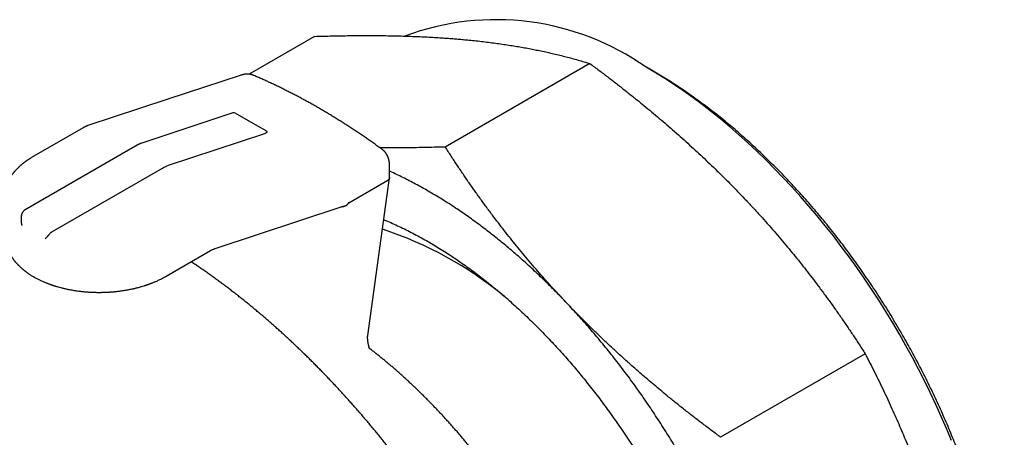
# Model space of a CAD drawing. Header units: millimetres. Extents: x 8 to 399, y 12 to 198.
# Tile 43 of 51: x 364 to 395, y 87 to 100. Entities that reach past the tile are written whole.
import ezdxf

# ---------------------------------------------------------------- set-up
doc = ezdxf.new("R2010")
doc.units = ezdxf.units.MM

msp = doc.modelspace()

# ---------------------------------------------------------------- linework, layer by layer
at = {"color": 7, "linetype": 'Continuous', "lineweight": 30}
for p, q in [((373.292, 99.682), (371.229, 98.491)), ((381.951, 98.825), (377.401, 96.198)), ((383.936, 98.586), (383.724, 98.709)), ((370.715, 97.272), (367.857, 96.323)), ((371.504, 96.855), (370.797, 97.263)), ((366.007, 96.802), (364.459, 95.908)), ((371.764, 96.705), (371.504, 96.855)), ((371.715, 96.617), (368.658, 95.603)), ((367.706, 96.254), (364.188, 94.223)), ((365.029, 93.526), (368.511, 95.536)), ((375.649, 95.236), (375.649, 95.599)), ((374.365, 94.444), (375.59, 95.151)), ((374.962, 90.259), (375.648, 95.226)), ((370.16, 93.001), (374.13, 94.318)), ((364.066, 94.014), (364.066, 93.831)), ((368.619, 92.128), (370.02, 92.937)), ((390.61, 89.684), (386.06, 87.058))]:
    msp.add_line(p, q, dxfattribs=at)
at = {"color": 7, "linetype": 'Continuous', "lineweight": 30, "flags": 128}
for points in [[(393.323, 86.958), (393.166, 87.336), (393.002, 87.714), (392.832, 88.09), (392.656, 88.465), (392.473, 88.838), (392.285, 89.208), (392.09, 89.576), (391.89, 89.942), (391.684, 90.304), (391.473, 90.664), (391.257, 91.02), (391.035, 91.372), (390.809, 91.721), (390.577, 92.065), (390.341, 92.405), (390.1, 92.741), (389.855, 93.071), (389.606, 93.397), (389.352, 93.717), (389.095, 94.032), (388.834, 94.341), (388.57, 94.644), (388.302, 94.941), (388.031, 95.232), (387.757, 95.516), (387.481, 95.794), (387.202, 96.064), (386.92, 96.328), (386.636, 96.584), (386.351, 96.833), (386.063, 97.074), (385.774, 97.307), (385.484, 97.533), (385.192, 97.75), (384.899, 97.959), (384.605, 98.159), (384.311, 98.352), (384.017, 98.535), (383.722, 98.71)], [(370.978, 98.461), (368.646, 97.692), (366.162, 96.872)]]:
    msp.add_lwpolyline(points, dxfattribs=at)
at = {"color": 7, "linetype": 'Continuous', "lineweight": 30}
for centre, radius, start, end in [((378.993, 91.996), 8.212, 54.8424, 110.4193), ((370.747, 97.177), 0.1, 60.0459, 108.3473), ((371.761, 82.424), 11.77, 50.4238, 71.8653)]:
    msp.add_arc(centre, radius, start, end, dxfattribs=at)
for points, knots in [([(373.292, 99.682), (373.386, 99.685), (373.573, 99.69), (373.85, 99.697), (374.124, 99.702), (374.395, 99.706), (374.661, 99.708), (374.92, 99.709), (375.17, 99.708), (375.413, 99.706), (375.653, 99.703), (375.893, 99.698), (376.132, 99.691), (376.369, 99.683), (376.603, 99.674), (376.834, 99.663), (377.061, 99.65), (377.27, 99.637), (377.461, 99.624), (377.634, 99.611), (377.806, 99.597), (377.976, 99.582), (378.165, 99.564), (378.372, 99.543), (378.596, 99.517), (378.816, 99.49), (379.032, 99.462), (379.246, 99.431), (379.453, 99.4), (379.653, 99.367), (379.847, 99.334), (380.039, 99.299), (380.227, 99.262), (380.418, 99.223), (380.612, 99.181), (380.811, 99.135), (381.007, 99.088), (381.2, 99.039), (381.391, 98.989), (381.58, 98.936), (381.767, 98.882), (381.89, 98.844), (381.951, 98.825)], [0, 0, 0, 0, 0.026712, 0.053236, 0.079592, 0.105796, 0.131867, 0.157824, 0.182211, 0.206531, 0.230802, 0.255174, 0.279936, 0.304577, 0.329118, 0.353583, 0.377993, 0.40237, 0.421517, 0.440669, 0.459839, 0.479036, 0.498273, 0.524426, 0.550512, 0.57656, 0.602598, 0.628655, 0.654759, 0.679439, 0.704207, 0.729087, 0.753952, 0.778353, 0.805634, 0.83299, 0.860445, 0.888022, 0.915744, 0.943634, 0.971712, 1, 1, 1, 1]), ([(381.951, 98.825), (382.045, 98.755), (382.232, 98.616), (382.51, 98.405), (382.783, 98.194), (383.054, 97.983), (383.32, 97.771), (383.579, 97.561), (383.829, 97.355), (384.072, 97.152), (384.312, 96.947), (384.552, 96.739), (384.791, 96.528), (385.028, 96.315), (385.262, 96.101), (385.493, 95.886), (385.72, 95.67), (385.929, 95.468), (386.12, 95.281), (386.293, 95.108), (386.465, 94.933), (386.635, 94.758), (386.824, 94.56), (387.031, 94.34), (387.255, 94.097), (387.475, 93.852), (387.691, 93.606), (387.905, 93.358), (388.112, 93.113), (388.312, 92.871), (388.506, 92.631), (388.698, 92.39), (388.886, 92.148), (389.077, 91.897), (389.271, 91.637), (389.47, 91.366), (389.666, 91.092), (389.859, 90.816), (390.05, 90.537), (390.239, 90.256), (390.426, 89.971), (390.549, 89.78), (390.61, 89.684)], [0, 0, 0, 0, 0.026712, 0.053236, 0.079592, 0.105796, 0.131867, 0.157824, 0.182211, 0.206531, 0.230802, 0.255174, 0.279936, 0.304577, 0.329118, 0.353583, 0.377993, 0.40237, 0.421517, 0.440669, 0.459839, 0.479036, 0.498273, 0.524426, 0.550512, 0.57656, 0.602598, 0.628655, 0.654759, 0.679439, 0.704207, 0.729087, 0.753952, 0.778353, 0.805634, 0.83299, 0.860445, 0.888022, 0.915744, 0.943634, 0.971712, 1, 1, 1, 1]), ([(371.371, 98.455), (371.365, 98.457), (371.354, 98.462), (371.34, 98.467), (371.328, 98.471), (371.316, 98.474), (371.304, 98.478), (371.29, 98.481), (371.275, 98.484), (371.26, 98.487), (371.247, 98.489), (371.234, 98.491), (371.221, 98.492), (371.206, 98.493), (371.192, 98.494), (371.18, 98.494), (371.169, 98.494), (371.157, 98.494), (371.144, 98.493), (371.13, 98.492), (371.117, 98.491), (371.107, 98.49), (371.099, 98.489), (371.092, 98.488), (371.084, 98.487), (371.075, 98.485), (371.064, 98.483), (371.048, 98.48), (371.028, 98.476), (371.005, 98.469), (370.987, 98.464), (370.978, 98.461)], [0, 0, 0, 0, 0.043531, 0.082004, 0.1168, 0.148985, 0.178941, 0.213812, 0.256529, 0.296992, 0.329728, 0.358966, 0.392969, 0.43173, 0.467965, 0.497306, 0.522342, 0.551819, 0.587088, 0.62418, 0.65559, 0.681227, 0.698366, 0.716571, 0.73584, 0.756503, 0.78217, 0.82267, 0.872497, 0.931617, 1, 1, 1, 1]), ([(394.983, 79.45), (394.982, 79.538), (394.981, 79.713), (394.974, 79.979), (394.962, 80.247), (394.946, 80.518), (394.925, 80.791), (394.9, 81.06), (394.871, 81.327), (394.839, 81.59), (394.802, 81.854), (394.762, 82.12), (394.717, 82.387), (394.669, 82.656), (394.616, 82.925), (394.559, 83.196), (394.499, 83.468), (394.434, 83.739), (394.367, 84.009), (394.296, 84.278), (394.221, 84.548), (394.14, 84.826), (394.053, 85.111), (393.96, 85.403), (393.863, 85.696), (393.761, 85.989), (393.655, 86.281), (393.548, 86.568), (393.438, 86.849), (393.327, 87.125), (393.213, 87.399), (393.095, 87.673), (392.974, 87.947), (392.849, 88.219), (392.721, 88.491), (392.59, 88.762), (392.456, 89.031), (392.319, 89.298), (392.18, 89.562), (392.038, 89.823), (391.894, 90.082), (391.743, 90.347), (391.585, 90.617), (391.42, 90.892), (391.252, 91.165), (391.08, 91.435), (390.906, 91.703), (390.732, 91.964), (390.558, 92.217), (390.386, 92.462), (390.211, 92.705), (390.034, 92.946), (389.855, 93.184), (389.673, 93.419), (389.489, 93.651), (389.303, 93.881), (389.115, 94.107), (388.927, 94.329), (388.737, 94.546), (388.547, 94.759), (388.356, 94.969), (388.157, 95.181), (387.952, 95.395), (387.74, 95.61), (387.526, 95.821), (387.311, 96.028), (387.094, 96.231), (386.881, 96.425), (386.67, 96.611), (386.462, 96.79), (386.254, 96.965), (386.044, 97.135), (385.834, 97.301), (385.623, 97.463), (385.411, 97.621), (385.199, 97.774), (384.986, 97.922), (384.775, 98.066), (384.564, 98.204), (384.354, 98.336), (384.145, 98.464), (384.005, 98.546), (383.936, 98.586)], [0, 0, 0, 0, 0.013068, 0.026136, 0.039204, 0.052272, 0.06534, 0.078408, 0.090729, 0.103051, 0.115372, 0.127693, 0.140014, 0.152336, 0.164657, 0.176978, 0.1893, 0.201621, 0.213722, 0.225823, 0.237925, 0.250026, 0.263094, 0.276162, 0.28923, 0.302298, 0.315366, 0.328434, 0.340755, 0.353076, 0.365398, 0.377719, 0.39004, 0.402362, 0.414683, 0.427004, 0.439325, 0.451647, 0.463748, 0.475849, 0.48795, 0.500052, 0.51312, 0.526188, 0.539256, 0.552324, 0.565392, 0.57846, 0.590781, 0.603102, 0.615424, 0.627745, 0.640066, 0.652387, 0.664709, 0.67703, 0.689351, 0.701673, 0.713774, 0.725875, 0.737976, 0.750078, 0.763146, 0.776214, 0.789282, 0.80235, 0.815418, 0.828486, 0.840807, 0.853128, 0.865449, 0.877771, 0.890092, 0.902413, 0.914735, 0.927056, 0.939377, 0.951698, 0.9638, 0.975901, 0.988002, 1, 1, 1, 1]), ([(375.419, 96.12), (375.384, 96.145), (375.308, 96.2), (375.192, 96.283), (375.071, 96.369), (374.949, 96.454), (374.827, 96.538), (374.705, 96.621), (374.583, 96.702), (374.461, 96.783), (374.338, 96.863), (374.216, 96.942), (374.093, 97.019), (373.971, 97.096), (373.848, 97.171), (373.725, 97.246), (373.602, 97.319), (373.479, 97.391), (373.356, 97.463), (373.233, 97.533), (373.109, 97.602), (372.986, 97.67), (372.863, 97.736), (372.74, 97.802), (372.616, 97.867), (372.493, 97.93), (372.37, 97.992), (372.246, 98.054), (372.123, 98.114), (372, 98.172), (371.876, 98.23), (371.753, 98.287), (371.63, 98.342), (371.507, 98.397), (371.421, 98.434), (371.375, 98.453), (371.371, 98.455)], [0, 0, 0, 0, 0.026243, 0.056548, 0.086856, 0.117166, 0.147479, 0.177794, 0.208111, 0.238431, 0.268754, 0.299078, 0.329404, 0.359733, 0.390063, 0.420395, 0.450729, 0.481064, 0.511401, 0.541739, 0.572078, 0.602417, 0.632758, 0.663099, 0.69344, 0.723782, 0.754123, 0.784464, 0.814804, 0.845143, 0.875481, 0.905818, 0.936153, 0.966486, 0.996816, 1, 1, 1, 1]), ([(366.162, 96.872), (366.156, 96.87), (366.146, 96.867), (366.134, 96.862), (366.126, 96.859), (366.121, 96.857), (366.116, 96.855), (366.111, 96.853), (366.104, 96.85), (366.097, 96.847), (366.084, 96.842), (366.069, 96.834), (366.053, 96.827), (366.042, 96.821), (366.033, 96.816), (366.021, 96.81), (366.012, 96.805), (366.007, 96.802)], [0, 0, 0, 0, 0.1107722, 0.1934424, 0.2332059, 0.2655055, 0.2927556, 0.3253933, 0.3654676, 0.4185029, 0.4755046, 0.601339, 0.7254668, 0.7724349, 0.8265722, 0.9023324, 1, 1, 1, 1]), ([(371.785, 96.687), (371.787, 96.684), (371.79, 96.677), (371.789, 96.669), (371.786, 96.663), (371.783, 96.659), (371.78, 96.654), (371.776, 96.65), (371.769, 96.643), (371.756, 96.635), (371.738, 96.626), (371.723, 96.62), (371.715, 96.617)], [0, 0, 0, 0, 0.106921, 0.222846, 0.273008, 0.325711, 0.381182, 0.439614, 0.501175, 0.659808, 0.825434, 1, 1, 1, 1]), ([(371.785, 96.687), (371.782, 96.691), (371.775, 96.698), (371.768, 96.702), (371.764, 96.705)], [0, 0, 0, 0, 0.5071668, 1, 1, 1, 1]), ([(367.857, 96.323), (367.852, 96.321), (367.838, 96.317), (367.815, 96.308), (367.788, 96.297), (367.761, 96.284), (367.734, 96.27), (367.715, 96.26), (367.706, 96.254)], [0, 0, 0, 0, 0.096792, 0.275302, 0.454046, 0.633136, 0.812462, 1, 1, 1, 1]), ([(377.401, 96.198), (377.307, 96.196), (377.12, 96.19), (376.842, 96.183), (376.568, 96.178), (376.298, 96.174), (376.031, 96.172), (375.786, 96.171), (375.562, 96.172), (375.422, 96.173), (375.35, 96.174), (375.344, 96.174)], [0, 0, 0, 0, 0.133599, 0.266264, 0.398079, 0.529136, 0.659526, 0.789345, 0.891009, 0.992431, 1, 1, 1, 1]), ([(375.649, 95.599), (375.649, 95.606), (375.649, 95.62), (375.648, 95.638), (375.647, 95.653), (375.647, 95.664), (375.645, 95.682), (375.643, 95.702), (375.64, 95.725), (375.637, 95.745), (375.633, 95.765), (375.629, 95.786), (375.624, 95.807), (375.618, 95.829), (375.611, 95.849), (375.605, 95.868), (375.598, 95.885), (375.591, 95.902), (375.584, 95.919), (375.576, 95.933), (375.57, 95.947), (375.562, 95.96), (375.554, 95.974), (375.545, 95.988), (375.537, 95.999), (375.53, 96.009), (375.524, 96.018), (375.516, 96.027), (375.507, 96.038), (375.499, 96.048), (375.492, 96.055), (375.487, 96.06), (375.484, 96.064), (375.481, 96.067), (375.477, 96.071), (375.471, 96.076), (375.463, 96.084), (375.453, 96.093), (375.439, 96.105), (375.429, 96.112), (375.423, 96.116)], [0, 0, 0, 0, 0.034199, 0.063165, 0.086897, 0.105391, 0.119149, 0.171516, 0.203862, 0.236935, 0.271166, 0.305358, 0.343537, 0.382745, 0.419131, 0.45263, 0.484103, 0.514701, 0.54877, 0.577632, 0.600396, 0.626222, 0.65712, 0.686512, 0.712168, 0.731457, 0.750356, 0.770008, 0.794477, 0.824141, 0.837944, 0.849395, 0.85849, 0.865247, 0.873406, 0.885729, 0.90561, 0.931308, 0.962792, 1, 1, 1, 1]), ([(381.193, 91.317), (381.117, 91.398), (380.966, 91.558), (380.743, 91.801), (380.523, 92.045), (380.307, 92.291), (380.094, 92.539), (379.888, 92.784), (379.688, 93.026), (379.494, 93.265), (379.303, 93.507), (379.116, 93.748), (378.925, 93.997), (378.732, 94.256), (378.535, 94.526), (378.34, 94.798), (378.148, 95.073), (377.958, 95.35), (377.77, 95.63), (377.584, 95.913), (377.462, 96.103), (377.401, 96.198)], [0, 0, 0, 0, 0.0522295, 0.1043271, 0.1563496, 0.2083536, 0.260395, 0.3125296, 0.3618197, 0.411287, 0.4609762, 0.510591, 0.5591291, 0.613397, 0.6678132, 0.7224255, 0.7772802, 0.8324224, 0.8878954, 0.9437411, 1, 1, 1, 1]), ([(364.459, 95.908), (364.447, 95.901), (364.424, 95.887), (364.39, 95.867), (364.36, 95.849), (364.333, 95.832), (364.31, 95.816), (364.289, 95.802), (364.271, 95.791), (364.257, 95.78), (364.244, 95.772), (364.234, 95.764), (364.225, 95.758), (364.218, 95.753), (364.211, 95.748), (364.202, 95.741), (364.191, 95.734), (364.178, 95.724), (364.164, 95.713), (364.144, 95.698), (364.121, 95.68), (364.095, 95.659), (364.072, 95.64), (364.053, 95.624), (364.036, 95.609), (364.021, 95.596), (364.008, 95.584), (363.995, 95.572), (363.979, 95.557), (363.962, 95.541), (363.943, 95.522), (363.923, 95.502), (363.904, 95.482), (363.887, 95.463), (363.872, 95.447), (363.86, 95.434), (363.85, 95.422), (363.841, 95.411), (363.833, 95.402), (363.827, 95.395), (363.822, 95.388), (363.815, 95.38), (363.807, 95.37), (363.798, 95.359), (363.789, 95.347), (363.781, 95.336), (363.772, 95.324), (363.763, 95.312), (363.755, 95.299), (363.747, 95.289), (363.74, 95.279), (363.734, 95.27), (363.729, 95.262), (363.724, 95.254), (363.72, 95.247), (363.714, 95.239), (363.708, 95.229), (363.702, 95.218), (363.695, 95.206), (363.686, 95.192), (363.677, 95.175), (363.668, 95.159), (363.662, 95.146), (363.657, 95.136), (363.652, 95.127), (363.648, 95.12), (363.645, 95.113), (363.642, 95.105), (363.638, 95.097), (363.633, 95.087), (363.629, 95.077), (363.624, 95.065), (363.619, 95.054), (363.615, 95.044), (363.61, 95.03), (363.603, 95.013), (363.595, 94.99), (363.587, 94.965), (363.579, 94.941), (363.573, 94.918), (363.567, 94.896), (363.562, 94.874), (363.557, 94.85), (363.553, 94.825), (363.549, 94.799), (363.546, 94.78), (363.545, 94.765), (363.544, 94.754), (363.542, 94.74), (363.541, 94.724), (363.54, 94.705), (363.539, 94.684), (363.539, 94.669), (363.539, 94.661)], [0, 0, 0, 0, 0.021831, 0.041975, 0.06044, 0.077231, 0.092353, 0.10581, 0.11695, 0.126634, 0.134928, 0.141838, 0.147366, 0.151837, 0.156437, 0.162405, 0.169739, 0.178441, 0.188512, 0.199041, 0.220007, 0.238797, 0.255408, 0.269853, 0.282744, 0.293849, 0.303837, 0.313791, 0.326, 0.340544, 0.356894, 0.373675, 0.39056, 0.407551, 0.418937, 0.43026, 0.440395, 0.449049, 0.456209, 0.461934, 0.466612, 0.472992, 0.481071, 0.490682, 0.500141, 0.509013, 0.517298, 0.528038, 0.537603, 0.546004, 0.553546, 0.560382, 0.566514, 0.571942, 0.577795, 0.583699, 0.591135, 0.600032, 0.609007, 0.617528, 0.632944, 0.646608, 0.654544, 0.661761, 0.668265, 0.674057, 0.679138, 0.683898, 0.690075, 0.697167, 0.705592, 0.714119, 0.722155, 0.729698, 0.736748, 0.751541, 0.768028, 0.786291, 0.804176, 0.820452, 0.835472, 0.851219, 0.867879, 0.886385, 0.903483, 0.921061, 0.92746, 0.935413, 0.945025, 0.956292, 0.969213, 0.983783, 1, 1, 1, 1]), ([(376.863, 94.811), (376.797, 94.849), (376.664, 94.925), (376.465, 95.034), (376.266, 95.138), (376.067, 95.239), (375.869, 95.335), (375.73, 95.401), (375.656, 95.433), (375.649, 95.437)], [0, 0, 0, 0, 0.163608, 0.327215, 0.490823, 0.654431, 0.818038, 0.981646, 1, 1, 1, 1]), ([(375.648, 95.236), (375.648, 95.232), (375.648, 95.22), (375.641, 95.201), (375.628, 95.181), (375.611, 95.165), (375.597, 95.156), (375.59, 95.151)], [0, 0, 0, 0, 0.136442, 0.377995, 0.602428, 0.809756, 1, 1, 1, 1]), ([(381.193, 91.317), (381.131, 91.382), (381.008, 91.511), (380.822, 91.7), (380.635, 91.887), (380.447, 92.07), (380.258, 92.25), (380.067, 92.427), (379.881, 92.596), (379.7, 92.757), (379.523, 92.91), (379.345, 93.061), (379.167, 93.208), (378.988, 93.353), (378.808, 93.494), (378.628, 93.633), (378.448, 93.768), (378.267, 93.9), (378.086, 94.029), (377.904, 94.155), (377.712, 94.285), (377.508, 94.419), (377.293, 94.554), (377.078, 94.686), (376.935, 94.769), (376.863, 94.811)], [0, 0, 0, 0, 0.0448, 0.0896, 0.1344, 0.1792, 0.224, 0.2688, 0.3136, 0.354667, 0.395733, 0.4368, 0.477867, 0.518933, 0.56, 0.601067, 0.642134, 0.6832, 0.724267, 0.765334, 0.806401, 0.8548, 0.9032, 0.9516, 1, 1, 1, 1]), ([(364.188, 94.223), (364.181, 94.219), (364.169, 94.212), (364.152, 94.198), (364.136, 94.182), (364.122, 94.166), (364.11, 94.149), (364.099, 94.133), (364.091, 94.117), (364.085, 94.102), (364.079, 94.088), (364.075, 94.073), (364.071, 94.059), (364.068, 94.044), (364.066, 94.029), (364.066, 94.019), (364.066, 94.014)], [0, 0, 0, 0, 0.091508, 0.180422, 0.267107, 0.351933, 0.433612, 0.508572, 0.577117, 0.639546, 0.697375, 0.751071, 0.818883, 0.872306, 0.932579, 1, 1, 1, 1]), ([(374.13, 94.318), (374.134, 94.319), (374.142, 94.322), (374.152, 94.324), (374.16, 94.326), (374.166, 94.327), (374.17, 94.327), (374.174, 94.328), (374.176, 94.328), (374.178, 94.328), (374.181, 94.328), (374.184, 94.328), (374.188, 94.328), (374.191, 94.328), (374.192, 94.328), (374.192, 94.328)], [0, 0, 0, 0, 0.1577154, 0.289854, 0.3980429, 0.4888479, 0.5637238, 0.606134, 0.6471561, 0.6868015, 0.7297229, 0.7941095, 0.8815859, 0.991834, 1, 1, 1, 1]), ([(374.342, 94.423), (374.339, 94.418), (374.333, 94.407), (374.323, 94.392), (374.31, 94.377), (374.296, 94.363), (374.279, 94.351), (374.261, 94.341), (374.242, 94.333), (374.221, 94.328), (374.204, 94.327), (374.195, 94.328), (374.192, 94.328)], [0, 0, 0, 0, 0.0860968, 0.1780017, 0.2756515, 0.3788362, 0.4871762, 0.600106, 0.7168724, 0.8365481, 0.9580647, 1, 1, 1, 1]), ([(374.2, 94.328), (374.201, 94.328), (374.202, 94.328), (374.204, 94.328), (374.205, 94.327), (374.205, 94.327), (374.206, 94.327), (374.206, 94.327), (374.206, 94.327), (374.206, 94.327)], [0, 0, 0, 0, 0.171752, 0.38298, 0.53987, 0.684148, 0.831254, 0.956416, 1, 1, 1, 1]), ([(374.365, 94.444), (374.362, 94.443), (374.358, 94.44), (374.351, 94.434), (374.346, 94.429), (374.343, 94.425), (374.342, 94.423)], [0, 0, 0, 0, 0.317792, 0.582458, 0.804189, 1, 1, 1, 1]), ([(375.466, 93.911), (375.504, 93.895), (375.612, 93.851), (375.792, 93.771), (376.006, 93.672), (376.22, 93.567), (376.434, 93.457), (376.648, 93.341), (376.859, 93.222), (377.067, 93.1), (377.271, 92.975), (377.474, 92.845), (377.678, 92.711), (377.881, 92.572), (378.08, 92.431), (378.274, 92.289), (378.464, 92.145), (378.654, 91.998), (378.842, 91.847), (379.038, 91.686), (379.239, 91.515), (379.447, 91.333), (379.654, 91.147), (379.859, 90.956), (380.063, 90.761), (380.265, 90.562), (380.466, 90.359), (380.662, 90.155), (380.853, 89.951), (381.039, 89.747), (381.223, 89.539), (381.405, 89.329), (381.586, 89.115), (381.761, 88.902), (381.93, 88.69), (382.095, 88.48), (382.257, 88.268), (382.418, 88.053), (382.582, 87.827), (382.75, 87.59), (382.922, 87.342), (383.09, 87.092), (383.256, 86.839), (383.419, 86.583), (383.579, 86.325), (383.735, 86.066), (383.886, 85.808), (384.031, 85.553), (384.171, 85.301), (384.308, 85.047), (384.441, 84.792), (384.571, 84.536), (384.696, 84.283), (384.815, 84.034), (384.929, 83.79), (385.04, 83.544), (385.147, 83.298), (385.256, 83.042), (385.365, 82.776), (385.474, 82.499), (385.579, 82.223), (385.68, 81.946), (385.777, 81.669), (385.87, 81.392), (385.958, 81.115), (386.041, 80.843), (386.118, 80.576), (386.191, 80.314), (386.259, 80.053), (386.323, 79.792), (386.383, 79.532), (386.439, 79.278), (386.489, 79.03), (386.535, 78.788), (386.577, 78.547), (386.616, 78.307), (386.652, 78.06), (386.685, 77.804), (386.715, 77.542), (386.741, 77.281), (386.762, 77.022), (386.778, 76.766), (386.789, 76.512), (386.797, 76.26), (386.797, 76.094), (386.798, 76.011)], [0, 0, 0, 0, 0.006692, 0.019309, 0.031927, 0.044544, 0.057161, 0.069778, 0.082395, 0.094385, 0.106375, 0.118365, 0.130355, 0.142345, 0.154335, 0.16564, 0.176945, 0.18825, 0.199555, 0.21086, 0.223477, 0.236094, 0.248711, 0.261328, 0.273945, 0.286562, 0.299179, 0.311796, 0.323786, 0.335776, 0.347766, 0.359756, 0.371746, 0.383736, 0.395041, 0.406346, 0.417651, 0.428956, 0.440261, 0.452878, 0.465495, 0.478112, 0.490729, 0.503346, 0.515963, 0.52858, 0.541197, 0.553187, 0.565177, 0.577168, 0.589158, 0.601148, 0.613138, 0.624443, 0.635747, 0.647052, 0.658357, 0.669662, 0.682279, 0.694896, 0.707513, 0.72013, 0.732748, 0.745365, 0.757982, 0.770599, 0.782589, 0.794579, 0.806569, 0.818559, 0.830549, 0.842539, 0.853844, 0.865149, 0.876454, 0.887759, 0.899064, 0.911681, 0.924298, 0.936915, 0.949532, 0.962149, 0.974766, 0.987383, 1, 1, 1, 1]), ([(364.066, 93.831), (364.066, 93.826), (364.066, 93.813), (364.069, 93.79), (364.074, 93.762), (364.08, 93.742), (364.084, 93.731)], [0, 0, 0, 0, 0.1461479, 0.3845188, 0.6691293, 1, 1, 1, 1]), ([(365.029, 93.526), (365.021, 93.521), (365.006, 93.511), (364.984, 93.493), (364.963, 93.471), (364.95, 93.454), (364.944, 93.445)], [0, 0, 0, 0, 0.254346, 0.501612, 0.748058, 1, 1, 1, 1]), ([(363.539, 93.435), (363.539, 93.426), (363.54, 93.408), (363.541, 93.383), (363.542, 93.36), (363.543, 93.341), (363.545, 93.324), (363.547, 93.308), (363.55, 93.282), (363.555, 93.247), (363.563, 93.206), (363.571, 93.169), (363.579, 93.136), (363.588, 93.107), (363.595, 93.083), (363.601, 93.064), (363.607, 93.048), (363.611, 93.034), (363.616, 93.023), (363.619, 93.012), (363.624, 93.001), (363.629, 92.988), (363.636, 92.972), (363.643, 92.954), (363.651, 92.937), (363.659, 92.92), (363.665, 92.906), (363.671, 92.896), (363.675, 92.887), (363.679, 92.879), (363.683, 92.871), (363.688, 92.861), (363.695, 92.848), (363.704, 92.832), (363.714, 92.814), (363.726, 92.794), (363.737, 92.776), (363.747, 92.76), (363.756, 92.747), (363.764, 92.735), (363.77, 92.725), (363.776, 92.717), (363.78, 92.711), (363.785, 92.703), (363.792, 92.693), (363.802, 92.68), (363.812, 92.666), (363.825, 92.649), (363.84, 92.629), (363.855, 92.612), (363.867, 92.596), (363.878, 92.583), (363.888, 92.571), (363.897, 92.561), (363.904, 92.553), (363.91, 92.547), (363.915, 92.541), (363.92, 92.536), (363.928, 92.527), (363.939, 92.515), (363.953, 92.5), (363.97, 92.483), (363.987, 92.465), (364.007, 92.446), (364.03, 92.424), (364.055, 92.401), (364.077, 92.381), (364.095, 92.366), (364.109, 92.354), (364.12, 92.345), (364.13, 92.336), (364.139, 92.329), (364.147, 92.323), (364.156, 92.315), (364.167, 92.306), (364.181, 92.296), (364.196, 92.284), (364.214, 92.271), (364.232, 92.257), (364.25, 92.244), (364.272, 92.228), (364.299, 92.209), (364.331, 92.188), (364.363, 92.167), (364.398, 92.145), (364.431, 92.125), (364.452, 92.113), (364.459, 92.108)], [0, 0, 0, 0, 0.016738, 0.0334706, 0.0480388, 0.0604735, 0.0719466, 0.0831183, 0.093989, 0.1232929, 0.1532315, 0.1739992, 0.1964393, 0.2190923, 0.2323023, 0.245158, 0.2563713, 0.2657611, 0.2728282, 0.2791908, 0.2869191, 0.2961041, 0.3067442, 0.3188377, 0.3323833, 0.3437298, 0.3533535, 0.3607926, 0.3661134, 0.3711896, 0.3768804, 0.3831853, 0.3930438, 0.4041568, 0.416816, 0.431066, 0.4469049, 0.4564897, 0.4664516, 0.4752758, 0.4825112, 0.4881588, 0.4922726, 0.4961751, 0.5045282, 0.5141601, 0.525073, 0.537658, 0.5521845, 0.5686506, 0.5781262, 0.5881416, 0.5977145, 0.6056581, 0.611971, 0.6165844, 0.6203664, 0.624713, 0.6296566, 0.640174, 0.652663, 0.666578, 0.6807141, 0.6950278, 0.7140399, 0.7333557, 0.7528534, 0.7636683, 0.7732415, 0.7815737, 0.7886658, 0.7945183, 0.7997465, 0.8061191, 0.813746, 0.8230809, 0.833791, 0.8457995, 0.8579765, 0.8699455, 0.8817069, 0.902193, 0.9220184, 0.9415205, 0.9628306, 0.9863215, 1, 1, 1, 1]), ([(364.815, 93.309), (364.82, 93.313), (364.828, 93.321), (364.84, 93.333), (364.85, 93.342), (364.856, 93.348), (364.86, 93.352), (364.864, 93.355), (364.867, 93.359), (364.87, 93.362), (364.873, 93.365), (364.881, 93.373), (364.895, 93.387), (364.913, 93.407), (364.93, 93.426), (364.939, 93.439), (364.944, 93.445)], [0, 0, 0, 0, 0.12004, 0.22778, 0.323225, 0.352604, 0.380589, 0.407181, 0.432381, 0.456188, 0.478605, 0.499631, 0.64285, 0.773679, 0.892541, 1, 1, 1, 1]), ([(370.02, 92.937), (370.034, 92.944), (370.058, 92.958), (370.081, 92.969), (370.092, 92.974)], [0, 0, 0, 0, 0.552682, 1, 1, 1, 1]), ([(370.092, 92.974), (370.102, 92.978), (370.126, 92.989), (370.148, 92.996), (370.16, 93.001)], [0, 0, 0, 0, 0.452985, 1, 1, 1, 1]), ([(379.344, 60.013), (379.359, 60.025), (379.398, 60.059), (379.461, 60.114), (379.533, 60.178), (379.604, 60.244), (379.674, 60.311), (379.744, 60.379), (379.813, 60.448), (379.881, 60.518), (379.948, 60.589), (380.015, 60.661), (380.081, 60.734), (380.146, 60.809), (380.21, 60.884), (380.274, 60.96), (380.336, 61.038), (380.398, 61.116), (380.459, 61.196), (380.52, 61.276), (380.579, 61.358), (380.638, 61.441), (380.696, 61.524), (380.753, 61.609), (380.809, 61.695), (380.864, 61.781), (380.919, 61.869), (380.973, 61.957), (381.026, 62.047), (381.078, 62.137), (381.129, 62.229), (381.179, 62.321), (381.229, 62.415), (381.277, 62.509), (381.325, 62.605), (381.372, 62.701), (381.418, 62.798), (381.463, 62.896), (381.508, 62.995), (381.551, 63.095), (381.594, 63.196), (381.635, 63.298), (381.676, 63.4), (381.716, 63.504), (381.755, 63.608), (381.793, 63.713), (381.83, 63.819), (381.866, 63.926), (381.902, 64.034), (381.936, 64.143), (381.97, 64.252), (382.003, 64.362), (382.034, 64.474), (382.065, 64.585), (382.095, 64.698), (382.124, 64.812), (382.152, 64.926), (382.18, 65.041), (382.206, 65.157), (382.231, 65.273), (382.256, 65.391), (382.279, 65.509), (382.302, 65.628), (382.323, 65.747), (382.344, 65.867), (382.364, 65.988), (382.382, 66.11), (382.4, 66.232), (382.417, 66.356), (382.433, 66.479), (382.448, 66.604), (382.463, 66.729), (382.476, 66.855), (382.488, 66.981), (382.499, 67.108), (382.51, 67.236), (382.519, 67.364), (382.528, 67.493), (382.535, 67.622), (382.542, 67.752), (382.547, 67.883), (382.552, 68.014), (382.556, 68.146), (382.559, 68.279), (382.561, 68.412), (382.561, 68.523), (382.562, 68.613), (382.561, 68.704), (382.561, 68.817), (382.559, 68.952), (382.556, 69.088), (382.552, 69.224), (382.547, 69.361), (382.542, 69.498), (382.535, 69.635), (382.527, 69.773), (382.519, 69.912), (382.51, 70.051), (382.499, 70.19), (382.488, 70.33), (382.476, 70.47), (382.462, 70.61), (382.448, 70.751), (382.433, 70.893), (382.417, 71.034), (382.4, 71.177), (382.382, 71.319), (382.364, 71.462), (382.344, 71.605), (382.323, 71.749), (382.302, 71.892), (382.279, 72.037), (382.256, 72.181), (382.232, 72.326), (382.206, 72.471), (382.18, 72.616), (382.153, 72.762), (382.125, 72.908), (382.096, 73.054), (382.066, 73.2), (382.036, 73.347), (382.004, 73.493), (381.972, 73.64), (381.938, 73.788), (381.904, 73.935), (381.869, 74.083), (381.833, 74.23), (381.796, 74.378), (381.758, 74.526), (381.719, 74.675), (381.679, 74.823), (381.639, 74.971), (381.597, 75.12), (381.555, 75.269), (381.512, 75.417), (381.468, 75.566), (381.423, 75.715), (381.377, 75.864), (381.331, 76.013), (381.283, 76.162), (381.235, 76.312), (381.186, 76.461), (381.136, 76.61), (381.085, 76.759), (381.033, 76.908), (380.981, 77.058), (380.927, 77.207), (380.873, 77.356), (380.818, 77.505), (380.762, 77.654), (380.706, 77.803), (380.648, 77.952), (380.59, 78.101), (380.531, 78.25), (380.471, 78.398), (380.41, 78.547), (380.349, 78.695), (380.286, 78.844), (380.223, 78.992), (380.16, 79.14), (380.095, 79.288), (380.029, 79.436), (379.963, 79.583), (379.896, 79.731), (379.829, 79.878), (379.76, 80.025), (379.691, 80.171), (379.621, 80.318), (379.55, 80.464), (379.479, 80.61), (379.407, 80.756), (379.334, 80.902), (379.26, 81.047), (379.186, 81.192), (379.111, 81.337), (379.035, 81.481), (378.958, 81.625), (378.881, 81.769), (378.803, 81.912), (378.725, 82.055), (378.645, 82.198), (378.565, 82.341), (378.485, 82.483), (378.404, 82.624), (378.322, 82.766), (378.239, 82.907), (378.156, 83.047), (378.072, 83.187), (377.987, 83.327), (377.902, 83.466), (377.816, 83.605), (377.73, 83.743), (377.643, 83.881), (377.555, 84.019), (377.467, 84.156), (377.378, 84.292), (377.288, 84.428), (377.198, 84.563), (377.108, 84.698), (377.016, 84.833), (376.924, 84.967), (376.832, 85.1), (376.739, 85.233), (376.646, 85.365), (376.552, 85.497), (376.457, 85.628), (376.362, 85.759), (376.266, 85.889), (376.17, 86.018), (376.073, 86.147), (375.976, 86.275), (375.878, 86.403), (375.78, 86.53), (375.681, 86.656), (375.582, 86.782), (375.482, 86.907), (375.382, 87.031), (375.281, 87.155), (375.18, 87.278), (375.079, 87.4), (374.977, 87.522), (374.874, 87.643), (374.771, 87.763), (374.668, 87.882), (374.564, 88.001), (374.46, 88.119), (374.356, 88.236), (374.251, 88.353), (374.145, 88.469), (374.04, 88.584), (373.933, 88.698), (373.827, 88.811), (373.72, 88.924), (373.613, 89.036), (373.505, 89.147), (373.397, 89.257), (373.289, 89.366), (373.18, 89.475), (373.072, 89.583), (372.962, 89.69), (372.853, 89.796), (372.743, 89.901), (372.633, 90.006), (372.522, 90.109), (372.412, 90.212), (372.301, 90.314), (372.189, 90.414), (372.078, 90.514), (371.966, 90.614), (371.854, 90.712), (371.742, 90.809), (371.629, 90.905), (371.516, 91.001), (371.403, 91.095), (371.29, 91.189), (371.177, 91.281), (371.063, 91.373), (370.95, 91.464), (370.836, 91.554), (370.721, 91.642), (370.607, 91.73), (370.493, 91.817), (370.378, 91.903), (370.263, 91.988), (370.149, 92.072), (370.034, 92.154), (369.918, 92.236), (369.803, 92.317), (369.688, 92.397), (369.572, 92.476), (369.48, 92.538), (369.426, 92.574), (369.41, 92.584)], [0, 0, 0, 0, 0.0022092, 0.0059093, 0.00961, 0.0133113, 0.0170132, 0.0207158, 0.0244191, 0.028123, 0.0318277, 0.0355332, 0.0392394, 0.0429464, 0.0466541, 0.0503627, 0.0540722, 0.0577824, 0.0614935, 0.0652054, 0.0689181, 0.0726316, 0.076346, 0.0800613, 0.0837773, 0.0874942, 0.0912118, 0.0949303, 0.0986495, 0.1023696, 0.1060903, 0.1098119, 0.1135341, 0.1172571, 0.1209808, 0.1247051, 0.1284301, 0.1321558, 0.135882, 0.1396089, 0.1433364, 0.1470644, 0.1507929, 0.154522, 0.1582516, 0.1619817, 0.1657123, 0.1694432, 0.1731747, 0.1769065, 0.1806387, 0.1843713, 0.1881042, 0.1918374, 0.195571, 0.1993049, 0.203039, 0.2067734, 0.2105081, 0.214243, 0.2179781, 0.2217134, 0.2254489, 0.2291845, 0.2329203, 0.2366563, 0.2403924, 0.2441286, 0.247865, 0.2516014, 0.2553379, 0.2590745, 0.2628112, 0.2665479, 0.2702847, 0.2740215, 0.2777583, 0.2814952, 0.2852321, 0.288969, 0.2927059, 0.2964428, 0.3001797, 0.3039166, 0.3076534, 0.3113902, 0.313263, 0.3152315, 0.3189683, 0.322705, 0.3264417, 0.3301783, 0.3339149, 0.3376514, 0.3413879, 0.3451243, 0.3488607, 0.352597, 0.3563332, 0.3600694, 0.3638055, 0.3675415, 0.3712774, 0.3750133, 0.3787491, 0.3824848, 0.3862205, 0.389956, 0.3936915, 0.3974269, 0.4011623, 0.4048975, 0.4086327, 0.4123678, 0.4161028, 0.4198377, 0.4235726, 0.4273074, 0.4310421, 0.4347767, 0.4385112, 0.4422457, 0.4459801, 0.4497144, 0.4534487, 0.4571828, 0.4609169, 0.4646509, 0.4683849, 0.4721187, 0.4758525, 0.4795863, 0.4833199, 0.4870535, 0.4907871, 0.4945205, 0.4982539, 0.5019872, 0.5057205, 0.5094537, 0.5131869, 0.51692, 0.520653, 0.524386, 0.5281189, 0.5318518, 0.5355846, 0.5393174, 0.5430501, 0.5467827, 0.5505154, 0.5542479, 0.5579805, 0.5617129, 0.5654454, 0.5691778, 0.5729101, 0.5766425, 0.5803747, 0.584107, 0.5878392, 0.5915714, 0.5953036, 0.5990357, 0.6027678, 0.6064998, 0.6102319, 0.6139639, 0.6176959, 0.6214279, 0.6251598, 0.6288918, 0.6326237, 0.6363556, 0.6400875, 0.6438193, 0.6475512, 0.651283, 0.6550149, 0.6587467, 0.6624786, 0.6662104, 0.6699422, 0.673674, 0.6774058, 0.6811377, 0.6848695, 0.6886013, 0.6923331, 0.696065, 0.6997968, 0.7035287, 0.7072605, 0.7109924, 0.7147243, 0.7184562, 0.7221881, 0.7259201, 0.729652, 0.733384, 0.737116, 0.740848, 0.7445801, 0.7483122, 0.7520443, 0.7557764, 0.7595086, 0.7632408, 0.766973, 0.7707052, 0.7744375, 0.7781699, 0.7819022, 0.7856346, 0.7893671, 0.7930996, 0.7968321, 0.8005647, 0.8042973, 0.80803, 0.8117628, 0.8154955, 0.8192284, 0.8229613, 0.8266942, 0.8304272, 0.8341602, 0.8378934, 0.8416265, 0.8453598, 0.849093, 0.8528264, 0.8565598, 0.8602933, 0.8640269, 0.8677605, 0.8714942, 0.8752279, 0.8789618, 0.8826957, 0.8864296, 0.8901637, 0.8938978, 0.897632, 0.9013663, 0.9051006, 0.9088351, 0.9125696, 0.9163042, 0.9200388, 0.9237736, 0.9275084, 0.9312433, 0.9349783, 0.9387134, 0.9424485, 0.9461838, 0.9499191, 0.9536545, 0.95739, 0.9611256, 0.9648612, 0.9685969, 0.9723327, 0.9760686, 0.9798046, 0.9835406, 0.9872767, 0.9910129, 0.9947492, 0.9984855, 1, 1, 1, 1]), ([(364.459, 92.108), (364.459, 92.108), (364.46, 92.108), (364.46, 92.108), (364.46, 92.108)], [0, 0, 0, 0, 0.435181, 1, 1, 1, 1]), ([(364.46, 92.108), (364.467, 92.104), (364.489, 92.091), (364.527, 92.071), (364.572, 92.047), (364.617, 92.025), (364.661, 92.003), (364.705, 91.983), (364.75, 91.963), (364.797, 91.943), (364.839, 91.926), (364.873, 91.912), (364.9, 91.902), (364.927, 91.892), (364.953, 91.882), (364.975, 91.874), (364.995, 91.867), (365.011, 91.861), (365.025, 91.857), (365.037, 91.853), (365.046, 91.85), (365.053, 91.847), (365.061, 91.845), (365.073, 91.841), (365.09, 91.835), (365.11, 91.829), (365.155, 91.815), (365.222, 91.795), (365.299, 91.774), (365.363, 91.758), (365.415, 91.745), (365.468, 91.733), (365.526, 91.721), (365.587, 91.709), (365.652, 91.697), (365.721, 91.685), (365.794, 91.674), (365.864, 91.664), (365.93, 91.656), (365.992, 91.649), (366.056, 91.643), (366.122, 91.637), (366.188, 91.632), (366.254, 91.629), (366.319, 91.626), (366.383, 91.624), (366.444, 91.622), (366.5, 91.622), (366.553, 91.622), (366.601, 91.623), (366.645, 91.624), (366.684, 91.625), (366.719, 91.626), (366.75, 91.628), (366.776, 91.629), (366.797, 91.63), (366.813, 91.631), (366.824, 91.632), (366.834, 91.632), (366.845, 91.633), (366.859, 91.634), (366.876, 91.635), (366.896, 91.637), (366.919, 91.638), (366.948, 91.641), (366.984, 91.644), (367.028, 91.648), (367.076, 91.653), (367.13, 91.659), (367.188, 91.667), (367.253, 91.676), (367.323, 91.687), (367.393, 91.699), (367.459, 91.711), (367.521, 91.724), (367.578, 91.736), (367.631, 91.748), (367.681, 91.76), (367.731, 91.773), (367.786, 91.788), (367.848, 91.805), (367.9, 91.821), (367.937, 91.833), (367.957, 91.839), (367.974, 91.845), (367.988, 91.849), (367.999, 91.853), (368.008, 91.856), (368.017, 91.859), (368.028, 91.863), (368.042, 91.867), (368.058, 91.873), (368.078, 91.88), (368.1, 91.888), (368.126, 91.898), (368.153, 91.908), (368.183, 91.919), (368.217, 91.933), (368.257, 91.949), (368.302, 91.968), (368.349, 91.99), (368.399, 92.013), (368.452, 92.038), (368.506, 92.066), (368.562, 92.096), (368.6, 92.117), (368.619, 92.128)], [0, 0, 0, 0, 0.006491, 0.019792, 0.033046, 0.045814, 0.058097, 0.070368, 0.082111, 0.09478, 0.108375, 0.115105, 0.122041, 0.129178, 0.13595, 0.14195, 0.146734, 0.150881, 0.15439, 0.157262, 0.159497, 0.161104, 0.162782, 0.165921, 0.170023, 0.175087, 0.181081, 0.203113, 0.224517, 0.236616, 0.248529, 0.260982, 0.274319, 0.288541, 0.303371, 0.319056, 0.335596, 0.352992, 0.366182, 0.379826, 0.393923, 0.408474, 0.423452, 0.438025, 0.451808, 0.466055, 0.479346, 0.491679, 0.503054, 0.513471, 0.523093, 0.53172, 0.539353, 0.545991, 0.551635, 0.556284, 0.559938, 0.561873, 0.563736, 0.566217, 0.56933, 0.573074, 0.577449, 0.582455, 0.588093, 0.59659, 0.606208, 0.616946, 0.628805, 0.641783, 0.655879, 0.672877, 0.688894, 0.70392, 0.717958, 0.731422, 0.743834, 0.755222, 0.766665, 0.778706, 0.794599, 0.811429, 0.817011, 0.821908, 0.826097, 0.829577, 0.832348, 0.83441, 0.836366, 0.839006, 0.842421, 0.846613, 0.85158, 0.857323, 0.863825, 0.870925, 0.878585, 0.886806, 0.897872, 0.909816, 0.92264, 0.936344, 0.95093, 0.966401, 0.982756, 1, 1, 1, 1]), ([(387.316, 80.712), (387.289, 80.801), (387.235, 80.979), (387.15, 81.247), (387.062, 81.514), (386.971, 81.782), (386.876, 82.05), (386.78, 82.312), (386.682, 82.569), (386.584, 82.821), (386.482, 83.073), (386.378, 83.324), (386.268, 83.58), (386.154, 83.84), (386.034, 84.104), (385.911, 84.368), (385.785, 84.631), (385.656, 84.893), (385.526, 85.149), (385.397, 85.399), (385.267, 85.642), (385.135, 85.885), (385, 86.127), (384.861, 86.371), (384.716, 86.62), (384.565, 86.871), (384.412, 87.121), (384.256, 87.369), (384.098, 87.615), (383.94, 87.855), (383.784, 88.088), (383.628, 88.314), (383.47, 88.539), (383.311, 88.761), (383.146, 88.986), (382.975, 89.213), (382.8, 89.441), (382.622, 89.668), (382.443, 89.891), (382.262, 90.112), (382.082, 90.326), (381.904, 90.533), (381.729, 90.733), (381.551, 90.931), (381.373, 91.126), (381.253, 91.254), (381.193, 91.317)], [0, 0, 0, 0, 0.023333, 0.046667, 0.07, 0.093333, 0.116667, 0.14, 0.162, 0.184, 0.206, 0.228, 0.25, 0.273333, 0.296667, 0.32, 0.343333, 0.366667, 0.39, 0.412, 0.434, 0.456, 0.478, 0.5, 0.523333, 0.546667, 0.57, 0.593333, 0.616667, 0.64, 0.662, 0.684, 0.706, 0.728, 0.75, 0.773333, 0.796667, 0.82, 0.843333, 0.866667, 0.89, 0.912, 0.934, 0.956, 0.978, 1, 1, 1, 1]), ([(386.06, 87.058), (385.966, 87.128), (385.779, 87.267), (385.501, 87.478), (385.227, 87.689), (384.957, 87.9), (384.69, 88.113), (384.445, 88.311), (384.221, 88.495), (384.019, 88.665), (383.817, 88.835), (383.617, 89.007), (383.417, 89.181), (383.194, 89.378), (382.95, 89.597), (382.688, 89.837), (382.43, 90.079), (382.176, 90.322), (381.925, 90.568), (381.678, 90.815), (381.433, 91.065), (381.273, 91.233), (381.193, 91.317)], [0, 0, 0, 0, 0.05347, 0.106566, 0.159323, 0.211775, 0.263961, 0.315918, 0.356607, 0.397199, 0.437714, 0.478172, 0.519162, 0.560669, 0.615996, 0.671078, 0.725977, 0.780758, 0.835485, 0.890224, 0.94504, 1, 1, 1, 1]), ([(375.015, 89.859), (375.013, 89.863), (375.011, 89.873), (375.006, 89.89), (375.002, 89.907), (374.998, 89.924), (374.993, 89.944), (374.988, 89.966), (374.983, 89.987), (374.98, 90.006), (374.977, 90.022), (374.974, 90.038), (374.971, 90.055), (374.968, 90.073), (374.966, 90.091), (374.964, 90.106), (374.963, 90.118), (374.962, 90.127), (374.961, 90.138), (374.96, 90.15), (374.959, 90.166), (374.958, 90.186), (374.958, 90.209), (374.959, 90.234), (374.961, 90.25), (374.962, 90.258)], [0, 0, 0, 0, 0.030585, 0.073569, 0.113765, 0.153611, 0.197695, 0.252621, 0.301483, 0.343653, 0.381205, 0.416082, 0.453285, 0.498228, 0.54508, 0.588098, 0.60819, 0.629791, 0.657133, 0.690206, 0.728893, 0.784911, 0.849091, 0.92097, 1, 1, 1, 1]), ([(374.986, 89.881), (374.986, 89.881), (374.985, 89.881), (374.985, 89.881), (374.985, 89.881)], [0, 0, 0, 0, 0.946656, 1, 1, 1, 1]), ([(382.474, 70.483), (382.475, 70.486), (382.488, 70.518), (382.511, 70.581), (382.545, 70.673), (382.577, 70.766), (382.609, 70.86), (382.639, 70.955), (382.669, 71.05), (382.698, 71.147), (382.725, 71.244), (382.752, 71.342), (382.778, 71.441), (382.802, 71.54), (382.826, 71.641), (382.849, 71.742), (382.871, 71.843), (382.891, 71.946), (382.911, 72.049), (382.93, 72.153), (382.948, 72.258), (382.964, 72.363), (382.98, 72.469), (382.995, 72.575), (383.009, 72.683), (383.021, 72.79), (383.033, 72.899), (383.044, 73.008), (383.053, 73.118), (383.062, 73.228), (383.07, 73.339), (383.077, 73.45), (383.082, 73.562), (383.087, 73.675), (383.091, 73.788), (383.093, 73.901), (383.095, 74.015), (383.096, 74.129), (383.095, 74.244), (383.094, 74.36), (383.092, 74.476), (383.089, 74.592), (383.084, 74.709), (383.079, 74.826), (383.073, 74.944), (383.066, 75.061), (383.058, 75.18), (383.048, 75.299), (383.038, 75.418), (383.027, 75.537), (383.015, 75.657), (383.002, 75.777), (382.988, 75.897), (382.973, 76.018), (382.957, 76.139), (382.94, 76.26), (382.922, 76.382), (382.904, 76.504), (382.884, 76.626), (382.863, 76.748), (382.842, 76.871), (382.819, 76.994), (382.795, 77.117), (382.771, 77.24), (382.746, 77.363), (382.719, 77.487), (382.692, 77.61), (382.664, 77.734), (382.635, 77.858), (382.605, 77.982), (382.574, 78.107), (382.542, 78.231), (382.509, 78.355), (382.476, 78.48), (382.441, 78.605), (382.406, 78.729), (382.37, 78.854), (382.333, 78.979), (382.295, 79.104), (382.256, 79.228), (382.216, 79.353), (382.175, 79.478), (382.134, 79.603), (382.091, 79.728), (382.048, 79.852), (382.004, 79.977), (381.959, 80.102), (381.913, 80.226), (381.867, 80.351), (381.819, 80.475), (381.771, 80.6), (381.722, 80.724), (381.672, 80.848), (381.621, 80.972), (381.57, 81.095), (381.518, 81.219), (381.464, 81.343), (381.411, 81.466), (381.356, 81.589), (381.3, 81.712), (381.244, 81.834), (381.187, 81.957), (381.129, 82.079), (381.071, 82.201), (381.012, 82.323), (380.952, 82.444), (380.891, 82.565), (380.829, 82.686), (380.767, 82.807), (380.704, 82.927), (380.64, 83.047), (380.576, 83.167), (380.511, 83.286), (380.445, 83.405), (380.378, 83.523), (380.311, 83.641), (380.243, 83.759), (380.175, 83.877), (380.106, 83.994), (380.036, 84.11), (379.965, 84.226), (379.894, 84.342), (379.822, 84.457), (379.75, 84.572), (379.676, 84.686), (379.603, 84.8), (379.528, 84.913), (379.453, 85.026), (379.378, 85.139), (379.301, 85.25), (379.225, 85.362), (379.147, 85.472), (379.069, 85.582), (378.991, 85.692), (378.912, 85.801), (378.832, 85.91), (378.752, 86.017), (378.671, 86.125), (378.59, 86.231), (378.508, 86.337), (378.425, 86.443), (378.342, 86.547), (378.259, 86.651), (378.175, 86.755), (378.091, 86.858), (378.006, 86.96), (377.921, 87.061), (377.835, 87.162), (377.748, 87.262), (377.662, 87.361), (377.574, 87.46), (377.487, 87.557), (377.399, 87.654), (377.31, 87.751), (377.221, 87.846), (377.132, 87.941), (377.042, 88.035), (376.952, 88.128), (376.861, 88.22), (376.77, 88.312), (376.679, 88.403), (376.587, 88.493), (376.495, 88.582), (376.403, 88.67), (376.31, 88.757), (376.217, 88.844), (376.123, 88.929), (376.03, 89.014), (375.936, 89.098), (375.841, 89.181), (375.747, 89.263), (375.652, 89.344), (375.556, 89.424), (375.461, 89.504), (375.365, 89.582), (375.269, 89.66), (375.173, 89.736), (375.078, 89.81), (375.016, 89.858), (374.986, 89.881)], [0, 0, 0, 0, 0.000398, 0.006019, 0.011647, 0.017281, 0.022921, 0.028566, 0.034217, 0.039873, 0.045534, 0.0512, 0.05687, 0.062544, 0.068223, 0.073904, 0.07959, 0.085278, 0.09097, 0.096664, 0.102361, 0.10806, 0.113761, 0.119465, 0.125169, 0.130876, 0.136584, 0.142293, 0.148003, 0.153714, 0.159426, 0.165139, 0.170852, 0.176565, 0.182279, 0.187992, 0.193706, 0.19942, 0.205133, 0.210847, 0.216559, 0.222272, 0.227984, 0.233695, 0.239406, 0.245116, 0.250826, 0.256534, 0.262242, 0.267949, 0.273656, 0.279361, 0.285065, 0.290769, 0.296472, 0.302173, 0.307874, 0.313573, 0.319272, 0.324969, 0.330666, 0.336362, 0.342056, 0.34775, 0.353442, 0.359133, 0.364824, 0.370513, 0.376202, 0.381889, 0.387576, 0.393261, 0.398946, 0.40463, 0.410312, 0.415994, 0.421675, 0.427355, 0.433034, 0.438713, 0.44439, 0.450067, 0.455743, 0.461418, 0.467093, 0.472766, 0.478439, 0.484112, 0.489783, 0.495454, 0.501125, 0.506795, 0.512464, 0.518133, 0.523801, 0.529468, 0.535136, 0.540802, 0.546469, 0.552134, 0.5578, 0.563465, 0.56913, 0.574794, 0.580458, 0.586122, 0.591785, 0.597449, 0.603112, 0.608775, 0.614438, 0.6201, 0.625763, 0.631425, 0.637088, 0.64275, 0.648412, 0.654075, 0.659737, 0.6654, 0.671062, 0.676725, 0.682387, 0.68805, 0.693713, 0.699376, 0.70504, 0.710703, 0.716367, 0.722031, 0.727696, 0.733361, 0.739026, 0.744691, 0.750357, 0.756024, 0.76169, 0.767358, 0.773025, 0.778694, 0.784362, 0.790032, 0.795702, 0.801372, 0.807044, 0.812715, 0.818388, 0.824061, 0.829735, 0.83541, 0.841085, 0.846762, 0.852439, 0.858116, 0.863795, 0.869475, 0.875155, 0.880836, 0.886518, 0.892202, 0.897886, 0.903571, 0.909257, 0.914944, 0.920632, 0.926321, 0.932011, 0.937702, 0.943394, 0.949087, 0.954781, 0.960477, 0.966173, 0.971871, 0.977569, 0.983269, 0.988969, 0.994671, 1, 1, 1, 1]), ([(390.61, 89.684), (390.66, 89.589), (390.758, 89.398), (390.903, 89.111), (391.044, 88.824), (391.182, 88.536), (391.318, 88.248), (391.447, 87.964), (391.572, 87.685), (391.691, 87.411), (391.809, 87.135), (391.924, 86.855), (392.038, 86.572), (392.15, 86.287), (392.258, 86.001), (392.364, 85.714), (392.467, 85.426), (392.56, 85.157), (392.644, 84.907), (392.719, 84.678), (392.793, 84.447), (392.865, 84.215), (392.944, 83.953), (393.029, 83.663), (393.119, 83.342), (393.206, 83.021), (393.289, 82.698), (393.37, 82.373), (393.446, 82.053), (393.518, 81.736), (393.586, 81.424), (393.651, 81.109), (393.714, 80.795), (393.775, 80.469), (393.836, 80.132), (393.896, 79.781), (393.953, 79.427), (394.007, 79.07), (394.059, 78.711), (394.108, 78.349), (394.154, 77.983), (394.183, 77.738), (394.197, 77.614)], [0, 0, 0, 0, 0.026712, 0.053236, 0.079592, 0.105796, 0.131867, 0.157824, 0.182211, 0.206531, 0.230802, 0.255174, 0.279936, 0.304577, 0.329118, 0.353583, 0.377993, 0.40237, 0.421517, 0.440669, 0.459839, 0.479036, 0.498273, 0.524426, 0.550512, 0.57656, 0.602598, 0.628655, 0.654759, 0.679439, 0.704207, 0.729087, 0.753952, 0.778353, 0.805634, 0.83299, 0.860445, 0.888022, 0.915744, 0.943634, 0.971712, 1, 1, 1, 1])]:
    msp.add_open_spline(points, degree=3, knots=knots, dxfattribs=at)
msp.add_open_spline([(368.511, 95.536), (368.528, 95.545), (368.561, 95.564), (368.61, 95.586), (368.642, 95.598), (368.658, 95.603)], degree=3, dxfattribs=at)

doc.saveas('drawing.dxf')
